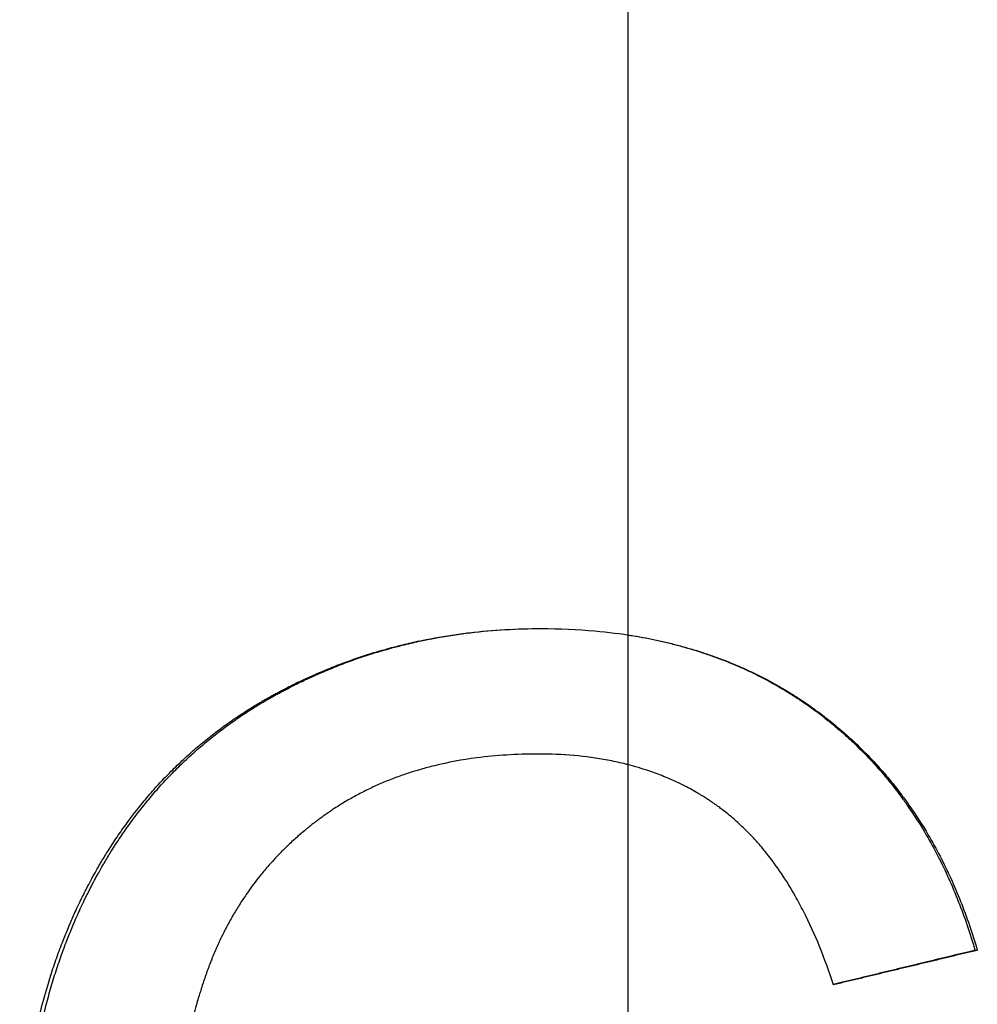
# Paper-space layout 'Layout1' of a CAD drawing. Extents: x -3.05 to 3.05, y -0.26 to 6.8.
# Tile 7 of 11: x -0.14 to 0.08, y 1.28 to 1.51. Entities that reach past the tile are written whole.
import ezdxf

# ---------------------------------------------------------------- set-up
doc = ezdxf.new("R2010")
doc.units = 0
doc.header["$MEASUREMENT"] = 0
doc.linetypes.add('CHAIN', pattern=[0.7087, 0.4724, -0.0591, 0.1181, -0.0591])
doc.layers.get('0').update_dxf_attribs({"linetype": 'CONTINUOUS'})

psp = doc.layouts.get("Layout1")

# ---------------------------------------------------------------- linework, layer by layer
at = {"linetype": 'CHAIN', "ltscale": 2}
psp.add_line((0, -0.25591), (0, 6.79591), dxfattribs=at)
psp.add_line((0.07842, 1.2965), (0.07895, 1.2965))
for points, knots in [([(-0.13767, 1.24181), (-0.13767, 1.24507), (-0.13759, 1.24827), (-0.13744, 1.25142), (-0.13728, 1.25457), (-0.13705, 1.25767), (-0.13674, 1.26072), (-0.13658, 1.26225), (-0.13641, 1.26376), (-0.13621, 1.26526), (-0.13583, 1.26825), (-0.13536, 1.2712), (-0.13482, 1.27409), (-0.13455, 1.27554), (-0.13425, 1.27697), (-0.13394, 1.2784), (-0.13348, 1.28053), (-0.13297, 1.28263), (-0.13242, 1.2847), (-0.13186, 1.28678), (-0.13127, 1.28882), (-0.13063, 1.29084), (-0.13041, 1.29151), (-0.13019, 1.29218), (-0.12997, 1.29284), (-0.12953, 1.29417), (-0.12906, 1.29549), (-0.12857, 1.2968), (-0.12833, 1.29745), (-0.12808, 1.2981), (-0.12783, 1.29875), (-0.12745, 1.29971), (-0.12706, 1.30068), (-0.12666, 1.30163), (-0.12653, 1.30195), (-0.1264, 1.30227), (-0.12626, 1.30258), (-0.12585, 1.30353), (-0.12543, 1.30448), (-0.125, 1.30541), (-0.12472, 1.30603), (-0.12443, 1.30665), (-0.12413, 1.30727), (-0.12398, 1.30758), (-0.12383, 1.30789), (-0.12368, 1.30819), (-0.12346, 1.30866), (-0.12323, 1.30911), (-0.123, 1.30957), (-0.12277, 1.31003), (-0.12253, 1.31048), (-0.1223, 1.31093), (-0.12198, 1.31154), (-0.12166, 1.31214), (-0.12134, 1.31273), (-0.12118, 1.31303), (-0.12102, 1.31332), (-0.12085, 1.31362), (-0.12053, 1.3142), (-0.1202, 1.31479), (-0.11986, 1.31537), (-0.11969, 1.31566), (-0.11952, 1.31595), (-0.11936, 1.31624), (-0.11885, 1.3171), (-0.11833, 1.31795), (-0.1178, 1.31879), (-0.11745, 1.31935), (-0.11709, 1.31991), (-0.11673, 1.32046), (-0.11602, 1.32157), (-0.11528, 1.32265), (-0.11453, 1.32372), (-0.11415, 1.32426), (-0.11377, 1.32479), (-0.11339, 1.32531), (-0.11223, 1.32688), (-0.11104, 1.32842), (-0.10982, 1.32991), (-0.109, 1.3309), (-0.10817, 1.33188), (-0.10732, 1.33284), (-0.10604, 1.33427), (-0.10473, 1.33567), (-0.10338, 1.33702), (-0.10293, 1.33747), (-0.10248, 1.33792), (-0.10202, 1.33836), (-0.1011, 1.33925), (-0.10017, 1.34011), (-0.09922, 1.34096), (-0.09875, 1.34138), (-0.09827, 1.3418), (-0.09779, 1.34222), (-0.09682, 1.34305), (-0.09584, 1.34386), (-0.09484, 1.34465), (-0.09434, 1.34505), (-0.09384, 1.34544), (-0.09333, 1.34583), (-0.09232, 1.3466), (-0.09129, 1.34736), (-0.09024, 1.34809), (-0.08972, 1.34846), (-0.08919, 1.34883), (-0.08866, 1.34919), (-0.08786, 1.34972), (-0.08705, 1.35025), (-0.08624, 1.35077), (-0.08596, 1.35095), (-0.08569, 1.35112), (-0.08542, 1.35129), (-0.08501, 1.35154), (-0.08459, 1.3518), (-0.08418, 1.35205), (-0.08404, 1.35213), (-0.0839, 1.35221), (-0.08376, 1.3523), (-0.08348, 1.35246), (-0.0832, 1.35263), (-0.08292, 1.35279), (-0.08278, 1.35287), (-0.08264, 1.35296), (-0.0825, 1.35304), (-0.08222, 1.3532), (-0.08194, 1.35336), (-0.08165, 1.35352), (-0.08123, 1.35376), (-0.0808, 1.354), (-0.08037, 1.35423), (-0.08023, 1.35431), (-0.08009, 1.35439), (-0.07994, 1.35447), (-0.07966, 1.35462), (-0.07937, 1.35478), (-0.07908, 1.35493), (-0.07894, 1.35501), (-0.07879, 1.35508), (-0.07865, 1.35516), (-0.07836, 1.35531), (-0.07807, 1.35546), (-0.07778, 1.35561), (-0.07764, 1.35569), (-0.07749, 1.35576), (-0.07735, 1.35584), (-0.07691, 1.35606), (-0.07648, 1.35628), (-0.07604, 1.35649), (-0.07575, 1.35664), (-0.07546, 1.35678), (-0.07517, 1.35692), (-0.07458, 1.35721), (-0.074, 1.35749), (-0.07341, 1.35776), (-0.07312, 1.3579), (-0.07282, 1.35804), (-0.07253, 1.35817), (-0.07164, 1.35857), (-0.07076, 1.35897), (-0.06986, 1.35935), (-0.06927, 1.3596), (-0.06867, 1.35985), (-0.06807, 1.3601), (-0.06688, 1.36059), (-0.06567, 1.36106), (-0.06446, 1.36151), (-0.06385, 1.36174), (-0.06325, 1.36196), (-0.06264, 1.36217), (-0.06142, 1.3626), (-0.06019, 1.36302), (-0.05896, 1.36341), (-0.05834, 1.3636), (-0.05772, 1.36379), (-0.0571, 1.36398), (-0.05524, 1.36454), (-0.05336, 1.36505), (-0.05146, 1.36552), (-0.0502, 1.36584), (-0.04893, 1.36613), (-0.04765, 1.36641), (-0.04509, 1.36695), (-0.04251, 1.36743), (-0.03989, 1.36782), (-0.03858, 1.36801), (-0.03727, 1.36819), (-0.03594, 1.36835), (-0.0333, 1.36866), (-0.03063, 1.3689), (-0.02792, 1.36905), (-0.02522, 1.36921), (-0.02248, 1.36929), (-0.01972, 1.36929)], [0, 0, 0, 0, 0.125, 0.125, 0.125, 0.25, 0.25, 0.25, 0.3125, 0.3125, 0.3125, 0.4375, 0.4375, 0.4375, 0.5, 0.5, 0.5, 0.59375, 0.59375, 0.59375, 0.6875, 0.6875, 0.6875, 0.71875, 0.71875, 0.71875, 0.78125, 0.78125, 0.78125, 0.8125, 0.8125, 0.8125, 0.859375, 0.859375, 0.859375, 0.875, 0.875, 0.875, 0.921875, 0.921875, 0.921875, 0.953125, 0.953125, 0.953125, 0.96875, 0.96875, 0.96875, 0.992188, 0.992188, 0.992188, 1.015625, 1.015625, 1.015625, 1.046875, 1.046875, 1.046875, 1.0625, 1.0625, 1.0625, 1.09375, 1.09375, 1.09375, 1.109375, 1.109375, 1.109375, 1.15625, 1.15625, 1.15625, 1.1875, 1.1875, 1.1875, 1.25, 1.25, 1.25, 1.28125, 1.28125, 1.28125, 1.375, 1.375, 1.375, 1.4375, 1.4375, 1.4375, 1.53125, 1.53125, 1.53125, 1.5625, 1.5625, 1.5625, 1.625, 1.625, 1.625, 1.65625, 1.65625, 1.65625, 1.71875, 1.71875, 1.71875, 1.75, 1.75, 1.75, 1.8125, 1.8125, 1.8125, 1.84375, 1.84375, 1.84375, 1.890625, 1.890625, 1.890625, 1.90625, 1.90625, 1.90625, 1.929688, 1.929688, 1.929688, 1.9375, 1.9375, 1.9375, 1.953125, 1.953125, 1.953125, 1.960938, 1.960938, 1.960938, 1.976562, 1.976562, 1.976562, 2, 2, 2, 2.007812, 2.007812, 2.007812, 2.023438, 2.023438, 2.023438, 2.03125, 2.03125, 2.03125, 2.046875, 2.046875, 2.046875, 2.054688, 2.054688, 2.054688, 2.078125, 2.078125, 2.078125, 2.09375, 2.09375, 2.09375, 2.125, 2.125, 2.125, 2.140625, 2.140625, 2.140625, 2.1875, 2.1875, 2.1875, 2.21875, 2.21875, 2.21875, 2.28125, 2.28125, 2.28125, 2.3125, 2.3125, 2.3125, 2.375, 2.375, 2.375, 2.40625, 2.40625, 2.40625, 2.5, 2.5, 2.5, 2.5625, 2.5625, 2.5625, 2.6875, 2.6875, 2.6875, 2.75, 2.75, 2.75, 2.875, 2.875, 2.875, 3, 3, 3, 3]), ([(-0.13675, 1.24181), (-0.13675, 1.24507), (-0.13667, 1.24827), (-0.13652, 1.25142), (-0.13636, 1.25457), (-0.13613, 1.25767), (-0.13583, 1.26072), (-0.13567, 1.26225), (-0.1355, 1.26376), (-0.13531, 1.26526), (-0.13492, 1.26825), (-0.13446, 1.2712), (-0.13392, 1.27409), (-0.13365, 1.27554), (-0.13336, 1.27697), (-0.13305, 1.2784), (-0.13259, 1.28053), (-0.13208, 1.28263), (-0.13153, 1.2847), (-0.13135, 1.2854), (-0.13116, 1.28608), (-0.13097, 1.28677), (-0.13058, 1.28814), (-0.13018, 1.28949), (-0.12976, 1.29084), (-0.12954, 1.29151), (-0.12933, 1.29218), (-0.12911, 1.29284), (-0.12866, 1.29417), (-0.1282, 1.29549), (-0.12772, 1.2968), (-0.12748, 1.29745), (-0.12723, 1.2981), (-0.12698, 1.29875), (-0.1266, 1.29971), (-0.12622, 1.30068), (-0.12582, 1.30163), (-0.12569, 1.30195), (-0.12555, 1.30227), (-0.12542, 1.30258), (-0.12515, 1.30322), (-0.12487, 1.30385), (-0.12459, 1.30447), (-0.12445, 1.30479), (-0.12431, 1.3051), (-0.12417, 1.30541), (-0.12389, 1.30603), (-0.1236, 1.30665), (-0.1233, 1.30727), (-0.12316, 1.30758), (-0.12301, 1.30789), (-0.12286, 1.30819), (-0.12263, 1.30866), (-0.12241, 1.30911), (-0.12218, 1.30957), (-0.1221, 1.30972), (-0.12203, 1.30987), (-0.12195, 1.31003), (-0.12179, 1.31033), (-0.12164, 1.31063), (-0.12148, 1.31093), (-0.1214, 1.31108), (-0.12133, 1.31124), (-0.12125, 1.31139), (-0.12101, 1.31184), (-0.12077, 1.31228), (-0.12053, 1.31273), (-0.12037, 1.31303), (-0.12021, 1.31332), (-0.12005, 1.31362), (-0.11972, 1.3142), (-0.11939, 1.31479), (-0.11906, 1.31537), (-0.1189, 1.31566), (-0.11873, 1.31595), (-0.11856, 1.31624), (-0.11805, 1.3171), (-0.11754, 1.31795), (-0.11702, 1.31879), (-0.11667, 1.31935), (-0.11631, 1.31991), (-0.11596, 1.32046), (-0.11524, 1.32157), (-0.11451, 1.32265), (-0.11376, 1.32372), (-0.11339, 1.32426), (-0.11301, 1.32479), (-0.11263, 1.32531), (-0.11149, 1.32688), (-0.1103, 1.32842), (-0.10909, 1.32991), (-0.10827, 1.3309), (-0.10745, 1.33188), (-0.1066, 1.33284), (-0.10533, 1.33427), (-0.10403, 1.33567), (-0.10269, 1.33702), (-0.10224, 1.33747), (-0.10179, 1.33792), (-0.10134, 1.33836), (-0.10043, 1.33925), (-0.0995, 1.34011), (-0.09856, 1.34096), (-0.09809, 1.34138), (-0.09761, 1.3418), (-0.09713, 1.34222), (-0.09618, 1.34305), (-0.0952, 1.34386), (-0.09421, 1.34465), (-0.09371, 1.34505), (-0.09321, 1.34544), (-0.09271, 1.34583), (-0.0917, 1.3466), (-0.09068, 1.34736), (-0.08964, 1.34809), (-0.08912, 1.34846), (-0.08859, 1.34883), (-0.08807, 1.34919), (-0.08727, 1.34972), (-0.08647, 1.35025), (-0.08566, 1.35077), (-0.08539, 1.35095), (-0.08512, 1.35112), (-0.08485, 1.35129), (-0.08444, 1.35154), (-0.08403, 1.3518), (-0.08362, 1.35205), (-0.08348, 1.35213), (-0.08334, 1.35221), (-0.0832, 1.3523), (-0.08293, 1.35246), (-0.08265, 1.35263), (-0.08237, 1.35279), (-0.08223, 1.35287), (-0.08209, 1.35296), (-0.08195, 1.35304), (-0.08167, 1.3532), (-0.08139, 1.35336), (-0.08111, 1.35352), (-0.08097, 1.3536), (-0.08083, 1.35368), (-0.08069, 1.35376), (-0.08041, 1.35392), (-0.08012, 1.35408), (-0.07984, 1.35423), (-0.0797, 1.35431), (-0.07955, 1.35439), (-0.07941, 1.35447), (-0.07913, 1.35462), (-0.07884, 1.35478), (-0.07855, 1.35493), (-0.07841, 1.35501), (-0.07827, 1.35508), (-0.07812, 1.35516), (-0.07784, 1.35531), (-0.07755, 1.35546), (-0.07726, 1.35561), (-0.07712, 1.35569), (-0.07698, 1.35576), (-0.07683, 1.35584), (-0.0764, 1.35606), (-0.07597, 1.35628), (-0.07554, 1.35649), (-0.07525, 1.35664), (-0.07496, 1.35678), (-0.07467, 1.35692), (-0.07409, 1.35721), (-0.07351, 1.35749), (-0.07292, 1.35776), (-0.07263, 1.3579), (-0.07234, 1.35804), (-0.07204, 1.35817), (-0.07117, 1.35857), (-0.07028, 1.35897), (-0.0694, 1.35935), (-0.06881, 1.3596), (-0.06821, 1.35985), (-0.06762, 1.3601), (-0.06643, 1.36059), (-0.06523, 1.36106), (-0.06403, 1.36151), (-0.06343, 1.36174), (-0.06282, 1.36196), (-0.06222, 1.36217), (-0.06101, 1.3626), (-0.05979, 1.36302), (-0.05856, 1.36341), (-0.05795, 1.3636), (-0.05733, 1.36379), (-0.05672, 1.36398), (-0.05487, 1.36454), (-0.053, 1.36505), (-0.05112, 1.36552), (-0.04986, 1.36584), (-0.0486, 1.36613), (-0.04733, 1.36641), (-0.04479, 1.36695), (-0.04222, 1.36743), (-0.03962, 1.36782), (-0.03833, 1.36801), (-0.03702, 1.36819), (-0.03571, 1.36835), (-0.03308, 1.36866), (-0.03042, 1.3689), (-0.02774, 1.36905), (-0.02509, 1.36921), (-0.02242, 1.36928), (-0.01972, 1.36929)], [0, 0, 0, 0, 0.125, 0.125, 0.125, 0.25, 0.25, 0.25, 0.3125, 0.3125, 0.3125, 0.4375, 0.4375, 0.4375, 0.5, 0.5, 0.5, 0.59375, 0.59375, 0.59375, 0.625, 0.625, 0.625, 0.6875, 0.6875, 0.6875, 0.71875, 0.71875, 0.71875, 0.78125, 0.78125, 0.78125, 0.8125, 0.8125, 0.8125, 0.859375, 0.859375, 0.859375, 0.875, 0.875, 0.875, 0.90625, 0.90625, 0.90625, 0.921875, 0.921875, 0.921875, 0.953125, 0.953125, 0.953125, 0.96875, 0.96875, 0.96875, 0.992188, 0.992188, 0.992188, 1, 1, 1, 1.015625, 1.015625, 1.015625, 1.023438, 1.023438, 1.023438, 1.046875, 1.046875, 1.046875, 1.0625, 1.0625, 1.0625, 1.09375, 1.09375, 1.09375, 1.109375, 1.109375, 1.109375, 1.15625, 1.15625, 1.15625, 1.1875, 1.1875, 1.1875, 1.25, 1.25, 1.25, 1.28125, 1.28125, 1.28125, 1.375, 1.375, 1.375, 1.4375, 1.4375, 1.4375, 1.53125, 1.53125, 1.53125, 1.5625, 1.5625, 1.5625, 1.625, 1.625, 1.625, 1.65625, 1.65625, 1.65625, 1.71875, 1.71875, 1.71875, 1.75, 1.75, 1.75, 1.8125, 1.8125, 1.8125, 1.84375, 1.84375, 1.84375, 1.890625, 1.890625, 1.890625, 1.90625, 1.90625, 1.90625, 1.929688, 1.929688, 1.929688, 1.9375, 1.9375, 1.9375, 1.953125, 1.953125, 1.953125, 1.960938, 1.960938, 1.960938, 1.976562, 1.976562, 1.976562, 1.984375, 1.984375, 1.984375, 2, 2, 2, 2.007812, 2.007812, 2.007812, 2.023438, 2.023438, 2.023438, 2.03125, 2.03125, 2.03125, 2.046875, 2.046875, 2.046875, 2.054688, 2.054688, 2.054688, 2.078125, 2.078125, 2.078125, 2.09375, 2.09375, 2.09375, 2.125, 2.125, 2.125, 2.140625, 2.140625, 2.140625, 2.1875, 2.1875, 2.1875, 2.21875, 2.21875, 2.21875, 2.28125, 2.28125, 2.28125, 2.3125, 2.3125, 2.3125, 2.375, 2.375, 2.375, 2.40625, 2.40625, 2.40625, 2.5, 2.5, 2.5, 2.5625, 2.5625, 2.5625, 2.6875, 2.6875, 2.6875, 2.75, 2.75, 2.75, 2.875, 2.875, 2.875, 2.998003, 2.998003, 2.998003, 2.998003]), ([(-0.01972, 1.36929), (-0.01555, 1.36929), (-0.01149, 1.36911), (-0.00754, 1.36876), (-0.00458, 1.36849), (-0.00168, 1.36812), (0.00115, 1.36766), (0.00399, 1.36719), (0.00676, 1.36663), (0.00948, 1.36596), (0.01038, 1.36574), (0.01128, 1.36551), (0.01217, 1.36526), (0.01395, 1.36478), (0.0157, 1.36424), (0.01742, 1.36367), (0.01828, 1.36338), (0.01914, 1.36308), (0.01999, 1.36277), (0.02168, 1.36215), (0.02335, 1.36149), (0.02499, 1.36078), (0.02581, 1.36042), (0.02663, 1.36006), (0.02743, 1.35968), (0.02864, 1.35911), (0.02984, 1.35852), (0.03101, 1.35791), (0.03141, 1.3577), (0.0318, 1.3575), (0.03219, 1.35729), (0.03297, 1.35686), (0.03374, 1.35643), (0.0345, 1.35599), (0.03488, 1.35577), (0.03527, 1.35554), (0.03564, 1.35532), (0.0364, 1.35486), (0.03715, 1.3544), (0.0379, 1.35392), (0.03827, 1.35368), (0.03864, 1.35344), (0.03901, 1.3532), (0.03974, 1.35271), (0.04047, 1.35221), (0.0412, 1.3517), (0.04156, 1.35144), (0.04192, 1.35119), (0.04228, 1.35093), (0.04281, 1.35054), (0.04335, 1.35014), (0.04387, 1.34974), (0.04405, 1.3496), (0.04423, 1.34947), (0.0444, 1.34933), (0.04475, 1.34906), (0.0451, 1.34879), (0.04544, 1.34851), (0.04562, 1.34838), (0.04579, 1.34824), (0.04596, 1.3481), (0.04648, 1.34769), (0.04699, 1.34726), (0.04749, 1.34684), (0.04783, 1.34656), (0.04816, 1.34627), (0.04849, 1.34598), (0.04916, 1.3454), (0.04981, 1.34482), (0.05046, 1.34423), (0.05078, 1.34393), (0.0511, 1.34363), (0.05142, 1.34333), (0.05206, 1.34272), (0.05269, 1.34211), (0.05331, 1.34149), (0.05362, 1.34118), (0.05392, 1.34087), (0.05423, 1.34055), (0.05515, 1.33961), (0.05604, 1.33865), (0.05692, 1.33766), (0.0575, 1.33701), (0.05808, 1.33634), (0.05864, 1.33567), (0.05977, 1.33432), (0.06087, 1.33293), (0.06193, 1.33152), (0.06246, 1.33081), (0.06298, 1.33009), (0.06349, 1.32936), (0.06503, 1.32718), (0.06649, 1.32492), (0.06786, 1.32258), (0.06878, 1.32101), (0.06966, 1.31942), (0.07051, 1.31779), (0.0722, 1.31452), (0.07375, 1.31112), (0.07516, 1.30757), (0.07656, 1.30402), (0.07783, 1.30033), (0.07895, 1.2965)], [0, 0, 0, 0, 0.166667, 0.166667, 0.166667, 0.291667, 0.291667, 0.291667, 0.416667, 0.416667, 0.416667, 0.458333, 0.458333, 0.458333, 0.541667, 0.541667, 0.541667, 0.583333, 0.583333, 0.583333, 0.666667, 0.666667, 0.666667, 0.708333, 0.708333, 0.708333, 0.770833, 0.770833, 0.770833, 0.791667, 0.791667, 0.791667, 0.833333, 0.833333, 0.833333, 0.854167, 0.854167, 0.854167, 0.895833, 0.895833, 0.895833, 0.916667, 0.916667, 0.916667, 0.958333, 0.958333, 0.958333, 0.979167, 0.979167, 0.979167, 1.010417, 1.010417, 1.010417, 1.020833, 1.020833, 1.020833, 1.041667, 1.041667, 1.041667, 1.052083, 1.052083, 1.052083, 1.083333, 1.083333, 1.083333, 1.104167, 1.104167, 1.104167, 1.145833, 1.145833, 1.145833, 1.166667, 1.166667, 1.166667, 1.208333, 1.208333, 1.208333, 1.229167, 1.229167, 1.229167, 1.291667, 1.291667, 1.291667, 1.333333, 1.333333, 1.333333, 1.416667, 1.416667, 1.416667, 1.458333, 1.458333, 1.458333, 1.583333, 1.583333, 1.583333, 1.666667, 1.666667, 1.666667, 1.833333, 1.833333, 1.833333, 2, 2, 2, 2]), ([(0, 1.36784), (0.00038, 1.36778), (0.00077, 1.36772), (0.00115, 1.36766), (0.00209, 1.3675), (0.00302, 1.36734), (0.00394, 1.36716), (0.00579, 1.3668), (0.00762, 1.36641), (0.00941, 1.36596), (0.01031, 1.36574), (0.0112, 1.36551), (0.01209, 1.36526), (0.01385, 1.36478), (0.01559, 1.36424), (0.01731, 1.36367), (0.01816, 1.36338), (0.01901, 1.36308), (0.01985, 1.36277), (0.02154, 1.36215), (0.0232, 1.36149), (0.02483, 1.36078), (0.02564, 1.36042), (0.02645, 1.36006), (0.02725, 1.35968), (0.02845, 1.35911), (0.02964, 1.35852), (0.03081, 1.35791), (0.0312, 1.3577), (0.03159, 1.3575), (0.03197, 1.35729), (0.03275, 1.35686), (0.03351, 1.35643), (0.03427, 1.35599), (0.03465, 1.35577), (0.03503, 1.35554), (0.03541, 1.35532), (0.03616, 1.35486), (0.0369, 1.3544), (0.03764, 1.35392), (0.03801, 1.35368), (0.03838, 1.35344), (0.03875, 1.3532), (0.0393, 1.35283), (0.03984, 1.35246), (0.04038, 1.35208), (0.04056, 1.35195), (0.04074, 1.35183), (0.04092, 1.3517), (0.04119, 1.35151), (0.04146, 1.35132), (0.04173, 1.35112), (0.04199, 1.35093), (0.04226, 1.35073), (0.04253, 1.35053), (0.04261, 1.35047), (0.0427, 1.3504), (0.04279, 1.35034), (0.04297, 1.3502), (0.04314, 1.35007), (0.04332, 1.34994), (0.04341, 1.34987), (0.04349, 1.3498), (0.04358, 1.34974), (0.04376, 1.3496), (0.04393, 1.34947), (0.0441, 1.34933), (0.04419, 1.34927), (0.04428, 1.3492), (0.04436, 1.34913), (0.04462, 1.34893), (0.04488, 1.34872), (0.04514, 1.34851), (0.04531, 1.34838), (0.04548, 1.34824), (0.04565, 1.3481), (0.04617, 1.34769), (0.04667, 1.34726), (0.04717, 1.34684), (0.04751, 1.34656), (0.04784, 1.34627), (0.04817, 1.34598), (0.04883, 1.3454), (0.04948, 1.34482), (0.05012, 1.34423), (0.05044, 1.34393), (0.05076, 1.34363), (0.05108, 1.34333), (0.05171, 1.34272), (0.05234, 1.34211), (0.05295, 1.34149), (0.05326, 1.34118), (0.05357, 1.34087), (0.05387, 1.34055), (0.05478, 1.33961), (0.05567, 1.33865), (0.05654, 1.33766), (0.05712, 1.33701), (0.05769, 1.33634), (0.05825, 1.33567), (0.05938, 1.33432), (0.06046, 1.33293), (0.06152, 1.33152), (0.06204, 1.33081), (0.06256, 1.33009), (0.06307, 1.32936), (0.0646, 1.32718), (0.06604, 1.32492), (0.06741, 1.32258), (0.06832, 1.32101), (0.0692, 1.31942), (0.07004, 1.31779), (0.07172, 1.31452), (0.07326, 1.31112), (0.07465, 1.30757), (0.07605, 1.30402), (0.07731, 1.30033), (0.07842, 1.2965)], [0.274762, 0.274762, 0.274762, 0.274762, 0.291667, 0.291667, 0.291667, 0.333333, 0.333333, 0.333333, 0.416667, 0.416667, 0.416667, 0.458333, 0.458333, 0.458333, 0.541667, 0.541667, 0.541667, 0.583333, 0.583333, 0.583333, 0.666667, 0.666667, 0.666667, 0.708333, 0.708333, 0.708333, 0.770833, 0.770833, 0.770833, 0.791667, 0.791667, 0.791667, 0.833333, 0.833333, 0.833333, 0.854167, 0.854167, 0.854167, 0.895833, 0.895833, 0.895833, 0.916667, 0.916667, 0.916667, 0.947917, 0.947917, 0.947917, 0.958333, 0.958333, 0.958333, 0.973958, 0.973958, 0.973958, 0.989583, 0.989583, 0.989583, 0.994792, 0.994792, 0.994792, 1.005208, 1.005208, 1.005208, 1.010417, 1.010417, 1.010417, 1.020833, 1.020833, 1.020833, 1.026042, 1.026042, 1.026042, 1.041667, 1.041667, 1.041667, 1.052083, 1.052083, 1.052083, 1.083333, 1.083333, 1.083333, 1.104167, 1.104167, 1.104167, 1.145833, 1.145833, 1.145833, 1.166667, 1.166667, 1.166667, 1.208333, 1.208333, 1.208333, 1.229167, 1.229167, 1.229167, 1.291667, 1.291667, 1.291667, 1.333333, 1.333333, 1.333333, 1.416667, 1.416667, 1.416667, 1.458333, 1.458333, 1.458333, 1.583333, 1.583333, 1.583333, 1.666667, 1.666667, 1.666667, 1.833333, 1.833333, 1.833333, 2, 2, 2, 2]), ([(-0.02048, 1.3409), (-0.02288, 1.3409), (-0.02523, 1.34082), (-0.02753, 1.34068), (-0.02983, 1.34054), (-0.03208, 1.34032), (-0.03428, 1.34003), (-0.03759, 1.3396), (-0.04078, 1.33901), (-0.04387, 1.33825), (-0.0449, 1.338), (-0.04591, 1.33773), (-0.04692, 1.33744), (-0.04842, 1.33701), (-0.0499, 1.33654), (-0.05135, 1.33603), (-0.05183, 1.33585), (-0.05231, 1.33568), (-0.05279, 1.3355), (-0.05375, 1.33514), (-0.05469, 1.33476), (-0.05562, 1.33437), (-0.05609, 1.33417), (-0.05655, 1.33397), (-0.05701, 1.33376), (-0.05793, 1.33335), (-0.05883, 1.33291), (-0.05973, 1.33246), (-0.06017, 1.33224), (-0.06062, 1.33201), (-0.06106, 1.33178), (-0.06194, 1.33131), (-0.06281, 1.33082), (-0.06367, 1.33032), (-0.0641, 1.33007), (-0.06452, 1.32981), (-0.06495, 1.32955), (-0.06547, 1.32922), (-0.066, 1.32889), (-0.06652, 1.32855), (-0.06683, 1.32835), (-0.06714, 1.32814), (-0.06745, 1.32793), (-0.06775, 1.32772), (-0.06806, 1.32751), (-0.06836, 1.3273), (-0.06867, 1.32708), (-0.06897, 1.32686), (-0.06927, 1.32665), (-0.06957, 1.32643), (-0.06987, 1.32621), (-0.07017, 1.32599), (-0.07027, 1.32591), (-0.07037, 1.32584), (-0.07046, 1.32576), (-0.07066, 1.32562), (-0.07086, 1.32547), (-0.07105, 1.32532), (-0.07115, 1.32524), (-0.07124, 1.32517), (-0.07134, 1.32509), (-0.07163, 1.32487), (-0.07192, 1.32464), (-0.07221, 1.32441), (-0.0724, 1.32425), (-0.07259, 1.3241), (-0.07278, 1.32395), (-0.07334, 1.32348), (-0.0739, 1.32301), (-0.07445, 1.32253), (-0.07482, 1.32221), (-0.07518, 1.32189), (-0.07554, 1.32157), (-0.07626, 1.32092), (-0.07696, 1.32026), (-0.07765, 1.31958), (-0.07799, 1.31925), (-0.07833, 1.31891), (-0.07867, 1.31856), (-0.07968, 1.31753), (-0.08065, 1.31648), (-0.08159, 1.31539), (-0.08222, 1.31467), (-0.08283, 1.31394), (-0.08343, 1.31319), (-0.08433, 1.31207), (-0.08519, 1.31092), (-0.08602, 1.30974), (-0.08629, 1.30935), (-0.08656, 1.30895), (-0.08683, 1.30855), (-0.08737, 1.30776), (-0.08789, 1.30695), (-0.0884, 1.30613), (-0.08865, 1.30572), (-0.0889, 1.3053), (-0.08914, 1.30489), (-0.08964, 1.30405), (-0.09011, 1.30321), (-0.09057, 1.30235), (-0.0908, 1.30192), (-0.09103, 1.30149), (-0.09125, 1.30105), (-0.09159, 1.3004), (-0.09191, 1.29974), (-0.09223, 1.29907), (-0.09234, 1.29885), (-0.09244, 1.29863), (-0.09254, 1.29841), (-0.09275, 1.29796), (-0.09296, 1.29751), (-0.09316, 1.29705), (-0.09326, 1.29683), (-0.09336, 1.2966), (-0.09345, 1.29637), (-0.09365, 1.29591), (-0.09384, 1.29545), (-0.09403, 1.29499), (-0.09413, 1.29476), (-0.09422, 1.29453), (-0.09431, 1.29429), (-0.09445, 1.29395), (-0.09459, 1.29359), (-0.09472, 1.29324), (-0.09477, 1.29312), (-0.09481, 1.29301), (-0.09486, 1.29289), (-0.09494, 1.29265), (-0.09503, 1.29242), (-0.09512, 1.29218), (-0.09516, 1.29206), (-0.09521, 1.29194), (-0.09525, 1.29182), (-0.09534, 1.29158), (-0.09542, 1.29134), (-0.0955, 1.2911), (-0.09555, 1.29098), (-0.09559, 1.29086), (-0.09563, 1.29074), (-0.09571, 1.2905), (-0.09579, 1.29026), (-0.09588, 1.29002), (-0.09592, 1.2899), (-0.09596, 1.28978), (-0.096, 1.28966), (-0.09608, 1.28941), (-0.09616, 1.28917), (-0.09624, 1.28893), (-0.09628, 1.28881), (-0.09632, 1.28869), (-0.09636, 1.28856), (-0.09643, 1.28832), (-0.09651, 1.28808), (-0.09659, 1.28784), (-0.09663, 1.28771), (-0.09667, 1.28759), (-0.09671, 1.28747), (-0.09682, 1.28711), (-0.09693, 1.28674), (-0.09705, 1.28638), (-0.09712, 1.28613), (-0.0972, 1.28589), (-0.09727, 1.28565), (-0.09742, 1.28516), (-0.09756, 1.28467), (-0.0977, 1.28418), (-0.09777, 1.28394), (-0.09784, 1.2837), (-0.09791, 1.28345), (-0.09812, 1.28272), (-0.09833, 1.28198), (-0.09853, 1.28125), (-0.09866, 1.28076), (-0.09879, 1.28027), (-0.09891, 1.27978), (-0.09929, 1.2783), (-0.09965, 1.27682), (-0.09999, 1.27534), (-0.10021, 1.27435), (-0.10042, 1.27336), (-0.10063, 1.27237), (-0.10103, 1.27038), (-0.1014, 1.26839), (-0.10172, 1.26639), (-0.10188, 1.26539), (-0.10204, 1.26439), (-0.10218, 1.26338), (-0.10246, 1.26138), (-0.10271, 1.25936), (-0.10291, 1.25733), (-0.10301, 1.25632), (-0.1031, 1.25531), (-0.10318, 1.25429), (-0.10335, 1.25226), (-0.10347, 1.25022), (-0.10355, 1.24817), (-0.10363, 1.24612), (-0.10367, 1.24407), (-0.10367, 1.242)], [0, 0, 0, 0, 0.125, 0.125, 0.125, 0.25, 0.25, 0.25, 0.4375, 0.4375, 0.4375, 0.5, 0.5, 0.5, 0.59375, 0.59375, 0.59375, 0.625, 0.625, 0.625, 0.6875, 0.6875, 0.6875, 0.71875, 0.71875, 0.71875, 0.78125, 0.78125, 0.78125, 0.8125, 0.8125, 0.8125, 0.875, 0.875, 0.875, 0.90625, 0.90625, 0.90625, 0.945312, 0.945312, 0.945312, 0.96875, 0.96875, 0.96875, 0.992188, 0.992188, 0.992188, 1.015625, 1.015625, 1.015625, 1.039062, 1.039062, 1.039062, 1.046875, 1.046875, 1.046875, 1.0625, 1.0625, 1.0625, 1.070312, 1.070312, 1.070312, 1.09375, 1.09375, 1.09375, 1.109375, 1.109375, 1.109375, 1.15625, 1.15625, 1.15625, 1.1875, 1.1875, 1.1875, 1.25, 1.25, 1.25, 1.28125, 1.28125, 1.28125, 1.375, 1.375, 1.375, 1.4375, 1.4375, 1.4375, 1.53125, 1.53125, 1.53125, 1.5625, 1.5625, 1.5625, 1.625, 1.625, 1.625, 1.65625, 1.65625, 1.65625, 1.71875, 1.71875, 1.71875, 1.75, 1.75, 1.75, 1.796875, 1.796875, 1.796875, 1.8125, 1.8125, 1.8125, 1.84375, 1.84375, 1.84375, 1.859375, 1.859375, 1.859375, 1.890625, 1.890625, 1.890625, 1.90625, 1.90625, 1.90625, 1.929688, 1.929688, 1.929688, 1.9375, 1.9375, 1.9375, 1.953125, 1.953125, 1.953125, 1.960938, 1.960938, 1.960938, 1.976562, 1.976562, 1.976562, 1.984375, 1.984375, 1.984375, 2, 2, 2, 2.007812, 2.007812, 2.007812, 2.023438, 2.023438, 2.023438, 2.03125, 2.03125, 2.03125, 2.046875, 2.046875, 2.046875, 2.054688, 2.054688, 2.054688, 2.078125, 2.078125, 2.078125, 2.09375, 2.09375, 2.09375, 2.125, 2.125, 2.125, 2.140625, 2.140625, 2.140625, 2.1875, 2.1875, 2.1875, 2.21875, 2.21875, 2.21875, 2.3125, 2.3125, 2.3125, 2.375, 2.375, 2.375, 2.5, 2.5, 2.5, 2.5625, 2.5625, 2.5625, 2.6875, 2.6875, 2.6875, 2.75, 2.75, 2.75, 2.875, 2.875, 2.875, 3, 3, 3, 3]), ([(0.04639, 1.28869), (0.04542, 1.29171), (0.04437, 1.2946), (0.04326, 1.29736), (0.04214, 1.30011), (0.04095, 1.30273), (0.03969, 1.30521), (0.03906, 1.30645), (0.03842, 1.30766), (0.03775, 1.30883), (0.03675, 1.31059), (0.03571, 1.31227), (0.03464, 1.31387), (0.03356, 1.31548), (0.03244, 1.317), (0.03128, 1.31845), (0.03089, 1.31894), (0.0305, 1.31941), (0.03011, 1.31988), (0.02951, 1.32058), (0.02891, 1.32126), (0.0283, 1.32192), (0.02769, 1.32258), (0.02706, 1.32322), (0.02643, 1.32384), (0.0258, 1.32447), (0.02515, 1.32507), (0.0245, 1.32565), (0.02428, 1.32585), (0.02406, 1.32604), (0.02384, 1.32623), (0.02351, 1.32652), (0.02318, 1.3268), (0.02285, 1.32707), (0.02273, 1.32717), (0.02262, 1.32726), (0.02251, 1.32735), (0.02212, 1.32767), (0.02172, 1.32798), (0.02132, 1.32828), (0.02104, 1.3285), (0.02075, 1.32872), (0.02046, 1.32893), (0.02011, 1.32918), (0.01976, 1.32943), (0.01941, 1.32968), (0.01917, 1.32985), (0.01894, 1.33001), (0.0187, 1.33017), (0.01858, 1.33025), (0.01846, 1.33033), (0.01834, 1.33041), (0.0181, 1.33057), (0.01786, 1.33072), (0.01762, 1.33088), (0.0175, 1.33096), (0.01738, 1.33103), (0.01726, 1.33111), (0.0169, 1.33134), (0.01653, 1.33157), (0.01616, 1.33179), (0.01591, 1.33194), (0.01566, 1.33208), (0.01542, 1.33223), (0.01492, 1.33252), (0.01441, 1.3328), (0.01391, 1.33307), (0.01365, 1.33321), (0.0134, 1.33335), (0.01314, 1.33348), (0.01237, 1.33388), (0.01159, 1.33427), (0.0108, 1.33463), (0.01027, 1.33488), (0.00974, 1.33512), (0.0092, 1.33535), (0.00812, 1.33581), (0.00703, 1.33624), (0.00591, 1.33665), (0.00535, 1.33685), (0.00479, 1.33705), (0.00422, 1.33723), (0.00252, 1.3378), (0.00077, 1.3383), (-0.00103, 1.33873), (-0.00223, 1.33902), (-0.00344, 1.33928), (-0.00468, 1.33951), (-0.00715, 1.33997), (-0.00971, 1.34032), (-0.01234, 1.34055), (-0.01497, 1.34078), (-0.01769, 1.3409), (-0.02048, 1.3409)], [0, 0, 0, 0, 0.166667, 0.166667, 0.166667, 0.333333, 0.333333, 0.333333, 0.416667, 0.416667, 0.416667, 0.541667, 0.541667, 0.541667, 0.666667, 0.666667, 0.666667, 0.708333, 0.708333, 0.708333, 0.770833, 0.770833, 0.770833, 0.833333, 0.833333, 0.833333, 0.895833, 0.895833, 0.895833, 0.916667, 0.916667, 0.916667, 0.947917, 0.947917, 0.947917, 0.958333, 0.958333, 0.958333, 0.994792, 0.994792, 0.994792, 1.020833, 1.020833, 1.020833, 1.052083, 1.052083, 1.052083, 1.072917, 1.072917, 1.072917, 1.083333, 1.083333, 1.083333, 1.104167, 1.104167, 1.104167, 1.114583, 1.114583, 1.114583, 1.145833, 1.145833, 1.145833, 1.166667, 1.166667, 1.166667, 1.208333, 1.208333, 1.208333, 1.229167, 1.229167, 1.229167, 1.291667, 1.291667, 1.291667, 1.333333, 1.333333, 1.333333, 1.416667, 1.416667, 1.416667, 1.458333, 1.458333, 1.458333, 1.583333, 1.583333, 1.583333, 1.666667, 1.666667, 1.666667, 1.833333, 1.833333, 1.833333, 2, 2, 2, 2]), ([(0, 1.33847), (-0.00034, 1.33856), (-0.00068, 1.33865), (-0.00102, 1.33873), (-0.00221, 1.33902), (-0.00342, 1.33928), (-0.00465, 1.33951), (-0.0071, 1.33997), (-0.00964, 1.34032), (-0.01226, 1.34055), (-0.01487, 1.34078), (-0.01757, 1.3409), (-0.02035, 1.3409)], [1.5593351, 1.5593351, 1.5593351, 1.5593351, 1.5833333, 1.5833333, 1.5833333, 1.6666667, 1.6666667, 1.6666667, 1.8333333, 1.8333333, 1.8333333, 2, 2, 2, 2]), ([(0.07842, 1.2965), (0.07662, 1.29606), (0.07483, 1.29563), (0.07303, 1.2952), (0.07258, 1.29509), (0.07213, 1.29498), (0.07169, 1.29487), (0.07079, 1.29465), (0.06989, 1.29444), (0.06899, 1.29422), (0.06854, 1.29411), (0.06809, 1.294), (0.06764, 1.29389), (0.06675, 1.29368), (0.06585, 1.29346), (0.06495, 1.29324), (0.0645, 1.29313), (0.06405, 1.29303), (0.0636, 1.29292), (0.0627, 1.2927), (0.06181, 1.29248), (0.06091, 1.29227), (0.06046, 1.29216), (0.06001, 1.29205), (0.05956, 1.29194), (0.05866, 1.29172), (0.05776, 1.29151), (0.05686, 1.29129), (0.05642, 1.29118), (0.05597, 1.29107), (0.05552, 1.29096), (0.05462, 1.29075), (0.05372, 1.29053), (0.05282, 1.29031), (0.05237, 1.2902), (0.05192, 1.2901), (0.05147, 1.28999), (0.05057, 1.28977), (0.04968, 1.28955), (0.04878, 1.28934), (0.04797, 1.28914), (0.04717, 1.28895), (0.04637, 1.28875)], [0, 0, 0, 0, 0.01418477, 0.01418477, 0.01418477, 0.01773097, 0.01773097, 0.01773097, 0.02482335, 0.02482335, 0.02482335, 0.02836955, 0.02836955, 0.02836955, 0.03546194, 0.03546194, 0.03546194, 0.03900813, 0.03900813, 0.03900813, 0.04610052, 0.04610052, 0.04610052, 0.04964671, 0.04964671, 0.04964671, 0.0567391, 0.0567391, 0.0567391, 0.06028529, 0.06028529, 0.06028529, 0.06737768, 0.06737768, 0.06737768, 0.07092387, 0.07092387, 0.07092387, 0.07801626, 0.07801626, 0.07801626, 0.08435368, 0.08435368, 0.08435368, 0.08435368]), ([(0.07895, 1.2965), (0.07714, 1.29606), (0.07533, 1.29563), (0.07352, 1.2952), (0.07307, 1.29509), (0.07262, 1.29498), (0.07217, 1.29487), (0.07126, 1.29465), (0.07036, 1.29444), (0.06945, 1.29422), (0.069, 1.29411), (0.06855, 1.294), (0.0681, 1.29389), (0.06719, 1.29368), (0.06629, 1.29346), (0.06539, 1.29324), (0.06493, 1.29313), (0.06448, 1.29303), (0.06403, 1.29292), (0.06312, 1.2927), (0.06222, 1.29248), (0.06132, 1.29227), (0.06086, 1.29216), (0.06041, 1.29205), (0.05996, 1.29194), (0.05905, 1.29172), (0.05815, 1.29151), (0.05725, 1.29129), (0.05679, 1.29118), (0.05634, 1.29107), (0.05589, 1.29096), (0.05498, 1.29075), (0.05408, 1.29053), (0.05318, 1.29031), (0.05272, 1.2902), (0.05227, 1.2901), (0.05182, 1.28999), (0.05091, 1.28977), (0.05001, 1.28955), (0.04911, 1.28934), (0.0482, 1.28912), (0.0473, 1.2889), (0.04639, 1.28869)], [0, 0, 0, 0, 0.01418477, 0.01418477, 0.01418477, 0.01773097, 0.01773097, 0.01773097, 0.02482335, 0.02482335, 0.02482335, 0.02836955, 0.02836955, 0.02836955, 0.03546194, 0.03546194, 0.03546194, 0.03900813, 0.03900813, 0.03900813, 0.04610052, 0.04610052, 0.04610052, 0.04964671, 0.04964671, 0.04964671, 0.0567391, 0.0567391, 0.0567391, 0.06028529, 0.06028529, 0.06028529, 0.06737768, 0.06737768, 0.06737768, 0.07092387, 0.07092387, 0.07092387, 0.07801626, 0.07801626, 0.07801626, 0.08510864, 0.08510864, 0.08510864, 0.08510864])]:
    psp.add_open_spline(points, degree=3, knots=knots)

doc.saveas('drawing.dxf')
